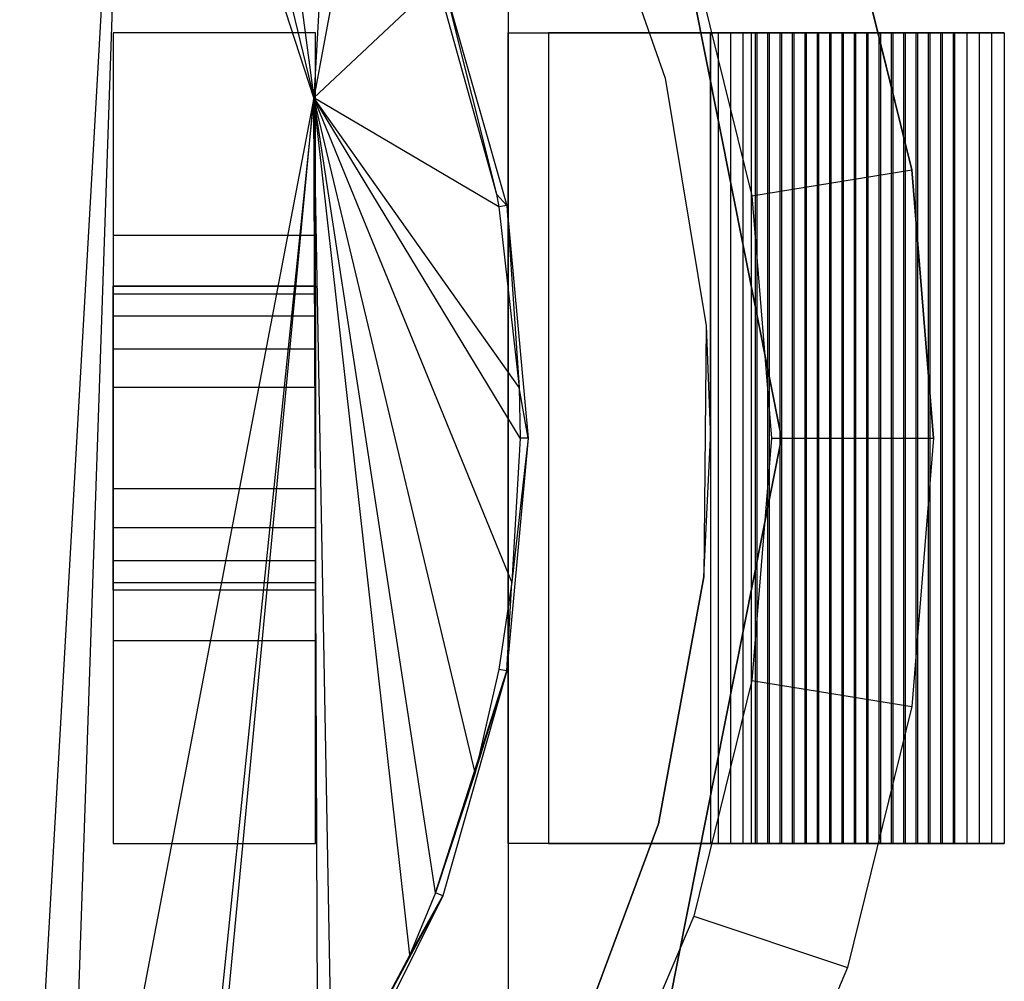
# Model space of a CAD drawing. Extents: x -3.54 to 3.54, y 0.19 to 5.65.
# Tile 51 of 62: x -1.9 to -1.71, y 4.56 to 4.75. Entities that reach past the tile are written whole.
import ezdxf

# ---------------------------------------------------------------- set-up
doc = ezdxf.new("R2010")
doc.units = 0
doc.header["$MEASUREMENT"] = 0
doc.layers.get('0').update_dxf_attribs({"color": 13, "linetype": 'CONTINUOUS'})

# ---------------------------------------------------------------- blocks, each defined once
blk = doc.blocks.new('EASY_RIGHT_PM_STL')
at = {"color": 0}
for p, q in [((-1.87886, 4.8428, 4.78691), (-1.90004, 4.47066, 4.78588)), ((-1.87886, 4.8428, 4.78691), (-1.90004, 4.47066, 4.78588)), ((-1.87886, 4.8428, 4.78691), (-1.89132, 4.47746, 4.78636)), ((-1.87886, 4.8428, 4.78691), (-1.89132, 4.47746, 4.78636)), ((-1.84289, 4.73174, 4.78767), (-1.87886, 4.8428, 4.78691)), ((-1.84289, 4.73174, 4.78767), (-1.87886, 4.8428, 4.78691)), ((-1.86654, 4.83033, 4.78731), (-1.84289, 4.73174, 4.78767)), ((-1.86654, 4.83033, 4.78731), (-1.84289, 4.73174, 4.78767)), ((-1.85384, 4.81528, 4.78757), (-1.84289, 4.73174, 4.78767)), ((-1.85384, 4.81528, 4.78757), (-1.84289, 4.73174, 4.78767)), ((-1.80512, 4.79946, 5.0126), (-1.80512, 4.53174, 5.0126)), ((-1.80512, 4.79946, 5.0126), (-1.80512, 4.53174, 5.0126)), ((-1.80512, 4.79946, 5.27638), (-1.80512, 4.74434, 5.27638)), ((-1.80512, 4.79946, 5.27638), (-1.80512, 4.74434, 5.27638)), ((-1.83929, 4.79436, 4.78768), (-1.84289, 4.73174, 4.78767)), ((-1.83929, 4.79436, 4.78768), (-1.84289, 4.73174, 4.78767)), ((-1.83315, 4.78384, 4.78767), (-1.84289, 4.73174, 4.78767)), ((-1.83315, 4.78384, 4.78767), (-1.84289, 4.73174, 4.78767)), ((-1.79075, 4.78157, 4.85906), (-1.77458, 4.73554, 4.85906)), ((-1.79075, 4.78157, 5.0126), (-1.77458, 4.73554, 5.0126)), ((-1.79075, 4.78157, 4.85906), (-1.77458, 4.73554, 4.85906)), ((-1.79075, 4.78157, 5.0126), (-1.77458, 4.73554, 5.0126)), ((-1.75197, 4.6656, 4.85906), (-1.77445, 4.77859, 4.85906)), ((-1.77445, 4.77859, 4.9378), (-1.75197, 4.6656, 4.9378)), ((-1.75197, 4.6656, 4.85906), (-1.77445, 4.77859, 4.85906)), ((-1.77445, 4.77859, 4.9378), (-1.75197, 4.6656, 4.9378)), ((-1.72665, 4.7177, 4.85906), (-1.73916, 4.76845, 4.85906)), ((-1.73916, 4.76845, 4.82756), (-1.72665, 4.7177, 4.82756)), ((-1.72665, 4.7177, 4.85906), (-1.73916, 4.76845, 4.85906)), ((-1.73916, 4.76845, 4.82756), (-1.72665, 4.7177, 4.82756)), ((-1.76903, 4.75848, 4.79606), (-1.75774, 4.71265, 4.79606)), ((-1.76903, 4.75848, 4.79606), (-1.75774, 4.71265, 4.79606)), ((-1.8178, 4.75449, 4.79606), (-1.80738, 4.71301, 4.78723)), ((-1.8178, 4.75449, 4.79606), (-1.80738, 4.71301, 4.78723)), ((-1.8178, 4.75449, 4.79606), (-1.80537, 4.71081, 4.79606)), ((-1.8178, 4.75449, 4.79606), (-1.80537, 4.71081, 4.79606)), ((-1.8192, 4.75394, 4.78751), (-1.84289, 4.73174, 4.78767)), ((-1.8192, 4.75394, 4.78751), (-1.84289, 4.73174, 4.78767)), ((-1.81752, 4.74946, 4.78748), (-1.80738, 4.71301, 4.78723)), ((-1.81752, 4.74946, 4.78748), (-1.80738, 4.71301, 4.78723)), ((-1.84252, 4.74434, 5.5126), (-1.88189, 4.74434, 5.5126)), ((-1.88189, 4.74434, 5.5126), (-1.88189, 4.70497, 5.55197)), ((-1.84252, 4.74434, 5.27638), (-1.88189, 4.74434, 5.27638)), ((-1.88189, 4.74434, 5.27638), (-1.88189, 4.74434, 5.5126)), ((-1.84252, 4.74434, 5.5126), (-1.88189, 4.74434, 5.5126)), ((-1.88189, 4.74434, 5.27638), (-1.88189, 4.74434, 5.5126)), ((-1.88189, 4.74434, 5.27638), (-1.88189, 4.58686, 5.27638)), ((-1.88189, 4.74434, 5.5126), (-1.88189, 4.70497, 5.55197)), ((-1.88189, 4.74434, 5.27638), (-1.88189, 4.58686, 5.27638)), ((-1.84252, 4.74434, 5.27638), (-1.88189, 4.74434, 5.27638)), ((-1.84252, 4.70497, 5.55197), (-1.84252, 4.74434, 5.5126)), ((-1.84252, 4.74434, 5.5126), (-1.84252, 4.74434, 5.27638)), ((-1.84252, 4.58686, 5.27638), (-1.84252, 4.74434, 5.27638)), ((-1.84252, 4.74434, 5.5126), (-1.84252, 4.74434, 5.27638)), ((-1.84252, 4.70497, 5.55197), (-1.84252, 4.74434, 5.5126)), ((-1.84252, 4.58686, 5.27638), (-1.84252, 4.74434, 5.27638)), ((-1.80512, 4.58686, 5.21326), (-1.80512, 4.74434, 5.21326)), ((-1.80512, 4.74434, 5.21326), (-1.73767, 4.74434, 5.0124)), ((-1.80512, 4.74434, 5.21326), (-1.73767, 4.74434, 5.0124)), ((-1.80512, 4.74434, 5.21326), (-1.80512, 4.74434, 5.27638)), ((-1.80512, 4.74434, 5.27638), (-1.79724, 4.74434, 5.27638)), ((-1.80512, 4.74434, 5.21326), (-1.80512, 4.74434, 5.27638)), ((-1.80512, 4.58686, 5.21326), (-1.80512, 4.74434, 5.21326)), ((-1.80512, 4.74434, 5.27638), (-1.79724, 4.74434, 5.27638)), ((-1.79724, 4.74434, 5.27638), (-1.79724, 4.58686, 5.27638)), ((-1.70866, 4.74434, 5.0126), (-1.79724, 4.74434, 5.27638)), ((-1.70866, 4.74434, 5.0126), (-1.79724, 4.74434, 5.27638)), ((-1.79724, 4.74434, 5.27638), (-1.79724, 4.58686, 5.27638)), ((-1.76575, 4.6656, 4.85906), (-1.76575, 4.74434, 4.85906)), ((-1.76575, 4.74434, 4.85906), (-1.75787, 4.74434, 4.85906)), ((-1.76575, 4.74434, 4.92478), (-1.76575, 4.58686, 4.92478)), ((-1.73767, 4.74434, 5.0124), (-1.76575, 4.74434, 4.92478)), ((-1.76575, 4.74434, 4.92478), (-1.76575, 4.58686, 4.92478)), ((-1.76575, 4.74434, 4.92478), (-1.76575, 4.74434, 4.85906)), ((-1.76575, 4.6656, 4.85906), (-1.76575, 4.74434, 4.85906)), ((-1.76575, 4.74434, 4.85906), (-1.75787, 4.74434, 4.85906)), ((-1.76575, 4.74434, 4.92478), (-1.76575, 4.74434, 4.85906)), ((-1.73767, 4.74434, 5.0124), (-1.76575, 4.74434, 4.92478)), ((-1.76423, 4.58686, 4.86504), (-1.76423, 4.74434, 4.86504)), ((-1.76423, 4.74434, 4.86504), (-1.76182, 4.74434, 4.87253)), ((-1.76423, 4.58686, 4.86504), (-1.76423, 4.74434, 4.86504)), ((-1.75673, 4.74434, 4.86263), (-1.76423, 4.74434, 4.86504)), ((-1.76423, 4.74434, 4.86504), (-1.76182, 4.74434, 4.87253)), ((-1.75673, 4.74434, 4.86263), (-1.76423, 4.74434, 4.86504)), ((-1.76182, 4.58686, 4.87253), (-1.76182, 4.74434, 4.87253)), ((-1.76182, 4.74434, 4.87253), (-1.75432, 4.74434, 4.87013)), ((-1.76182, 4.58686, 4.87253), (-1.76182, 4.74434, 4.87253)), ((-1.76182, 4.74434, 4.87253), (-1.75432, 4.74434, 4.87013)), ((-1.75942, 4.58686, 4.88003), (-1.75942, 4.74434, 4.88003)), ((-1.75942, 4.74434, 4.88003), (-1.75702, 4.74434, 4.88753)), ((-1.75942, 4.58686, 4.88003), (-1.75942, 4.74434, 4.88003)), ((-1.75192, 4.74434, 4.87763), (-1.75942, 4.74434, 4.88003)), ((-1.75942, 4.74434, 4.88003), (-1.75702, 4.74434, 4.88753)), ((-1.75192, 4.74434, 4.87763), (-1.75942, 4.74434, 4.88003)), ((-1.75787, 4.74434, 4.85906), (-1.75787, 4.58686, 4.85906)), ((-1.75787, 4.74434, 4.85906), (-1.75787, 4.58686, 4.85906)), ((-1.75787, 4.74434, 4.85906), (-1.75673, 4.74434, 4.86263)), ((-1.75787, 4.74434, 4.85906), (-1.75673, 4.74434, 4.86263)), ((-1.75702, 4.58686, 4.88753), (-1.75702, 4.74434, 4.88753)), ((-1.75702, 4.74434, 4.88753), (-1.74952, 4.74434, 4.88513)), ((-1.75702, 4.58686, 4.88753), (-1.75702, 4.74434, 4.88753)), ((-1.75702, 4.74434, 4.88753), (-1.74952, 4.74434, 4.88513)), ((-1.75673, 4.58686, 4.86263), (-1.75673, 4.74434, 4.86263)), ((-1.75673, 4.58686, 4.86263), (-1.75673, 4.74434, 4.86263)), ((-1.75461, 4.58686, 4.89503), (-1.75461, 4.74434, 4.89503)), ((-1.75461, 4.74434, 4.89503), (-1.75221, 4.74434, 4.90253)), ((-1.75461, 4.58686, 4.89503), (-1.75461, 4.74434, 4.89503)), ((-1.74711, 4.74434, 4.89263), (-1.75461, 4.74434, 4.89503)), ((-1.75461, 4.74434, 4.89503), (-1.75221, 4.74434, 4.90253)), ((-1.74711, 4.74434, 4.89263), (-1.75461, 4.74434, 4.89503)), ((-1.75432, 4.58686, 4.87013), (-1.75432, 4.74434, 4.87013)), ((-1.75432, 4.74434, 4.87013), (-1.75192, 4.74434, 4.87763)), ((-1.75432, 4.58686, 4.87013), (-1.75432, 4.74434, 4.87013)), ((-1.75432, 4.74434, 4.87013), (-1.75192, 4.74434, 4.87763)), ((-1.75221, 4.58686, 4.90253), (-1.75221, 4.74434, 4.90253)), ((-1.75221, 4.74434, 4.90253), (-1.74471, 4.74434, 4.90012)), ((-1.75221, 4.58686, 4.90253), (-1.75221, 4.74434, 4.90253)), ((-1.75221, 4.74434, 4.90253), (-1.74471, 4.74434, 4.90012)), ((-1.75192, 4.58686, 4.87763), (-1.75192, 4.74434, 4.87763)), ((-1.75192, 4.58686, 4.87763), (-1.75192, 4.74434, 4.87763)), ((-1.74981, 4.58686, 4.91003), (-1.74981, 4.74434, 4.91003)), ((-1.74981, 4.74434, 4.91003), (-1.7474, 4.74434, 4.91752)), ((-1.74981, 4.58686, 4.91003), (-1.74981, 4.74434, 4.91003)), ((-1.74231, 4.74434, 4.90762), (-1.74981, 4.74434, 4.91003)), ((-1.74981, 4.74434, 4.91003), (-1.7474, 4.74434, 4.91752)), ((-1.74231, 4.74434, 4.90762), (-1.74981, 4.74434, 4.91003)), ((-1.74952, 4.58686, 4.88513), (-1.74952, 4.74434, 4.88513)), ((-1.74952, 4.74434, 4.88513), (-1.74711, 4.74434, 4.89263)), ((-1.74952, 4.58686, 4.88513), (-1.74952, 4.74434, 4.88513)), ((-1.74952, 4.74434, 4.88513), (-1.74711, 4.74434, 4.89263)), ((-1.7474, 4.58686, 4.91752), (-1.7474, 4.74434, 4.91752)), ((-1.7474, 4.74434, 4.91752), (-1.7399, 4.74434, 4.91512)), ((-1.7474, 4.58686, 4.91752), (-1.7474, 4.74434, 4.91752)), ((-1.7474, 4.74434, 4.91752), (-1.7399, 4.74434, 4.91512)), ((-1.74711, 4.58686, 4.89263), (-1.74711, 4.74434, 4.89263)), ((-1.74711, 4.58686, 4.89263), (-1.74711, 4.74434, 4.89263)), ((-1.745, 4.58686, 4.92502), (-1.745, 4.74434, 4.92502)), ((-1.745, 4.74434, 4.92502), (-1.7426, 4.74434, 4.93252)), ((-1.745, 4.58686, 4.92502), (-1.745, 4.74434, 4.92502)), ((-1.7375, 4.74434, 4.92262), (-1.745, 4.74434, 4.92502)), ((-1.745, 4.74434, 4.92502), (-1.7426, 4.74434, 4.93252)), ((-1.7375, 4.74434, 4.92262), (-1.745, 4.74434, 4.92502)), ((-1.74471, 4.58686, 4.90012), (-1.74471, 4.74434, 4.90012)), ((-1.74471, 4.74434, 4.90012), (-1.74231, 4.74434, 4.90762)), ((-1.74471, 4.58686, 4.90012), (-1.74471, 4.74434, 4.90012)), ((-1.74471, 4.74434, 4.90012), (-1.74231, 4.74434, 4.90762)), ((-1.7426, 4.58686, 4.93252), (-1.7426, 4.74434, 4.93252)), ((-1.7426, 4.74434, 4.93252), (-1.7351, 4.74434, 4.93012)), ((-1.7426, 4.58686, 4.93252), (-1.7426, 4.74434, 4.93252)), ((-1.7426, 4.74434, 4.93252), (-1.7351, 4.74434, 4.93012)), ((-1.74231, 4.58686, 4.90762), (-1.74231, 4.74434, 4.90762)), ((-1.74231, 4.58686, 4.90762), (-1.74231, 4.74434, 4.90762)), ((-1.74019, 4.58686, 4.94002), (-1.74019, 4.74434, 4.94002)), ((-1.74019, 4.74434, 4.94002), (-1.73779, 4.74434, 4.94752)), ((-1.74019, 4.58686, 4.94002), (-1.74019, 4.74434, 4.94002)), ((-1.73269, 4.74434, 4.93762), (-1.74019, 4.74434, 4.94002)), ((-1.74019, 4.74434, 4.94002), (-1.73779, 4.74434, 4.94752)), ((-1.73269, 4.74434, 4.93762), (-1.74019, 4.74434, 4.94002)), ((-1.7399, 4.58686, 4.91512), (-1.7399, 4.74434, 4.91512)), ((-1.7399, 4.74434, 4.91512), (-1.7375, 4.74434, 4.92262)), ((-1.7399, 4.58686, 4.91512), (-1.7399, 4.74434, 4.91512)), ((-1.7399, 4.74434, 4.91512), (-1.7375, 4.74434, 4.92262)), ((-1.73779, 4.58686, 4.94752), (-1.73779, 4.74434, 4.94752)), ((-1.73779, 4.74434, 4.94752), (-1.73029, 4.74434, 4.94511)), ((-1.73779, 4.58686, 4.94752), (-1.73779, 4.74434, 4.94752)), ((-1.73779, 4.74434, 4.94752), (-1.73029, 4.74434, 4.94511)), ((-1.73767, 4.58686, 5.0124), (-1.73767, 4.74434, 5.0124)), ((-1.73767, 4.58686, 5.0124), (-1.73767, 4.74434, 5.0124)), ((-1.7375, 4.58686, 4.92262), (-1.7375, 4.74434, 4.92262)), ((-1.7375, 4.58686, 4.92262), (-1.7375, 4.74434, 4.92262)), ((-1.73539, 4.58686, 4.95502), (-1.73539, 4.74434, 4.95502)), ((-1.73539, 4.74434, 4.95502), (-1.73298, 4.74434, 4.96251)), ((-1.73539, 4.58686, 4.95502), (-1.73539, 4.74434, 4.95502)), ((-1.72789, 4.74434, 4.95261), (-1.73539, 4.74434, 4.95502)), ((-1.73539, 4.74434, 4.95502), (-1.73298, 4.74434, 4.96251)), ((-1.72789, 4.74434, 4.95261), (-1.73539, 4.74434, 4.95502)), ((-1.7351, 4.58686, 4.93012), (-1.7351, 4.74434, 4.93012)), ((-1.7351, 4.74434, 4.93012), (-1.73269, 4.74434, 4.93762)), ((-1.7351, 4.58686, 4.93012), (-1.7351, 4.74434, 4.93012)), ((-1.7351, 4.74434, 4.93012), (-1.73269, 4.74434, 4.93762)), ((-1.73298, 4.58686, 4.96251), (-1.73298, 4.74434, 4.96251)), ((-1.73298, 4.74434, 4.96251), (-1.72548, 4.74434, 4.96011)), ((-1.73298, 4.58686, 4.96251), (-1.73298, 4.74434, 4.96251)), ((-1.73298, 4.74434, 4.96251), (-1.72548, 4.74434, 4.96011)), ((-1.73269, 4.58686, 4.93762), (-1.73269, 4.74434, 4.93762)), ((-1.73269, 4.58686, 4.93762), (-1.73269, 4.74434, 4.93762)), ((-1.73058, 4.58686, 4.97001), (-1.73058, 4.74434, 4.97001)), ((-1.73058, 4.74434, 4.97001), (-1.72818, 4.74434, 4.97751)), ((-1.73058, 4.58686, 4.97001), (-1.73058, 4.74434, 4.97001)), ((-1.72308, 4.74434, 4.96761), (-1.73058, 4.74434, 4.97001)), ((-1.73058, 4.74434, 4.97001), (-1.72818, 4.74434, 4.97751)), ((-1.72308, 4.74434, 4.96761), (-1.73058, 4.74434, 4.97001)), ((-1.73029, 4.58686, 4.94511), (-1.73029, 4.74434, 4.94511)), ((-1.73029, 4.74434, 4.94511), (-1.72789, 4.74434, 4.95261)), ((-1.73029, 4.58686, 4.94511), (-1.73029, 4.74434, 4.94511)), ((-1.73029, 4.74434, 4.94511), (-1.72789, 4.74434, 4.95261)), ((-1.72818, 4.58686, 4.97751), (-1.72818, 4.74434, 4.97751)), ((-1.72818, 4.74434, 4.97751), (-1.72068, 4.74434, 4.97511)), ((-1.72818, 4.58686, 4.97751), (-1.72818, 4.74434, 4.97751)), ((-1.72818, 4.74434, 4.97751), (-1.72068, 4.74434, 4.97511)), ((-1.72789, 4.58686, 4.95261), (-1.72789, 4.74434, 4.95261)), ((-1.72789, 4.58686, 4.95261), (-1.72789, 4.74434, 4.95261)), ((-1.72577, 4.58686, 4.98501), (-1.72577, 4.74434, 4.98501)), ((-1.72577, 4.74434, 4.98501), (-1.72337, 4.74434, 4.99251)), ((-1.72577, 4.58686, 4.98501), (-1.72577, 4.74434, 4.98501)), ((-1.71827, 4.74434, 4.9826), (-1.72577, 4.74434, 4.98501)), ((-1.72577, 4.74434, 4.98501), (-1.72337, 4.74434, 4.99251)), ((-1.71827, 4.74434, 4.9826), (-1.72577, 4.74434, 4.98501)), ((-1.72548, 4.58686, 4.96011), (-1.72548, 4.74434, 4.96011)), ((-1.72548, 4.74434, 4.96011), (-1.72308, 4.74434, 4.96761)), ((-1.72548, 4.58686, 4.96011), (-1.72548, 4.74434, 4.96011)), ((-1.72548, 4.74434, 4.96011), (-1.72308, 4.74434, 4.96761)), ((-1.72337, 4.58686, 4.99251), (-1.72337, 4.74434, 4.99251)), ((-1.72337, 4.74434, 4.99251), (-1.71587, 4.74434, 4.9901)), ((-1.72337, 4.58686, 4.99251), (-1.72337, 4.74434, 4.99251)), ((-1.72337, 4.74434, 4.99251), (-1.71587, 4.74434, 4.9901)), ((-1.72308, 4.58686, 4.96761), (-1.72308, 4.74434, 4.96761)), ((-1.72308, 4.58686, 4.96761), (-1.72308, 4.74434, 4.96761)), ((-1.72097, 4.58686, 5.00001), (-1.72097, 4.74434, 5.00001)), ((-1.72097, 4.74434, 5.00001), (-1.71856, 4.74434, 5.0075)), ((-1.72097, 4.58686, 5.00001), (-1.72097, 4.74434, 5.00001)), ((-1.71347, 4.74434, 4.9976), (-1.72097, 4.74434, 5.00001)), ((-1.72097, 4.74434, 5.00001), (-1.71856, 4.74434, 5.0075)), ((-1.71347, 4.74434, 4.9976), (-1.72097, 4.74434, 5.00001)), ((-1.72068, 4.58686, 4.97511), (-1.72068, 4.74434, 4.97511)), ((-1.72068, 4.74434, 4.97511), (-1.71827, 4.74434, 4.9826)), ((-1.72068, 4.58686, 4.97511), (-1.72068, 4.74434, 4.97511)), ((-1.72068, 4.74434, 4.97511), (-1.71827, 4.74434, 4.9826)), ((-1.71856, 4.58686, 5.0075), (-1.71856, 4.74434, 5.0075)), ((-1.71856, 4.74434, 5.0075), (-1.71106, 4.74434, 5.0051)), ((-1.71856, 4.58686, 5.0075), (-1.71856, 4.74434, 5.0075)), ((-1.71856, 4.74434, 5.0075), (-1.71106, 4.74434, 5.0051)), ((-1.71827, 4.58686, 4.9826), (-1.71827, 4.74434, 4.9826)), ((-1.71827, 4.58686, 4.9826), (-1.71827, 4.74434, 4.9826)), ((-1.71587, 4.58686, 4.9901), (-1.71587, 4.74434, 4.9901)), ((-1.71587, 4.74434, 4.9901), (-1.71347, 4.74434, 4.9976)), ((-1.71587, 4.58686, 4.9901), (-1.71587, 4.74434, 4.9901)), ((-1.71587, 4.74434, 4.9901), (-1.71347, 4.74434, 4.9976)), ((-1.71347, 4.58686, 4.9976), (-1.71347, 4.74434, 4.9976)), ((-1.71347, 4.58686, 4.9976), (-1.71347, 4.74434, 4.9976)), ((-1.71106, 4.58686, 5.0051), (-1.71106, 4.74434, 5.0051)), ((-1.71106, 4.74434, 5.0051), (-1.70866, 4.74434, 5.0126)), ((-1.71106, 4.58686, 5.0051), (-1.71106, 4.74434, 5.0051)), ((-1.71106, 4.74434, 5.0051), (-1.70866, 4.74434, 5.0126)), ((-1.70866, 4.74434, 5.0126), (-1.70866, 4.58686, 5.0126)), ((-1.70866, 4.74434, 5.0126), (-1.70866, 4.58686, 5.0126)), ((-1.77458, 4.73554, 4.85906), (-1.7666, 4.68742, 4.85906)), ((-1.77458, 4.73554, 5.0126), (-1.77458, 4.73554, 4.85906)), ((-1.77458, 4.73554, 5.0126), (-1.7666, 4.68742, 5.0126)), ((-1.77458, 4.73554, 4.85906), (-1.7666, 4.68742, 4.85906)), ((-1.77458, 4.73554, 5.0126), (-1.77458, 4.73554, 4.85906)), ((-1.77458, 4.73554, 5.0126), (-1.7666, 4.68742, 5.0126)), ((-1.84289, 4.73174, 4.78767), (-1.89132, 4.47746, 4.78636)), ((-1.84289, 4.73174, 4.78767), (-1.89132, 4.47746, 4.78636)), ((-1.84289, 4.73174, 4.78767), (-1.86654, 4.50087, 4.78731)), ((-1.84289, 4.73174, 4.78767), (-1.86654, 4.50087, 4.78731)), ((-1.86457, 4.50304, 4.78736), (-1.84289, 4.73174, 4.78767)), ((-1.86457, 4.50304, 4.78736), (-1.84289, 4.73174, 4.78767)), ((-1.8069, 4.71052, 4.78722), (-1.84289, 4.73174, 4.78767)), ((-1.8069, 4.71052, 4.78722), (-1.84289, 4.73174, 4.78767)), ((-1.80296, 4.67542, 4.7871), (-1.84289, 4.73174, 4.78767)), ((-1.80296, 4.67542, 4.7871), (-1.84289, 4.73174, 4.78767)), ((-1.80276, 4.6656, 4.78709), (-1.84289, 4.73174, 4.78767)), ((-1.80436, 4.63761, 4.78714), (-1.84289, 4.73174, 4.78767)), ((-1.80276, 4.6656, 4.78709), (-1.84289, 4.73174, 4.78767)), ((-1.81152, 4.60058, 4.78735), (-1.84289, 4.73174, 4.78767)), ((-1.80436, 4.63761, 4.78714), (-1.84289, 4.73174, 4.78767)), ((-1.8192, 4.57725, 4.78751), (-1.84289, 4.73174, 4.78767)), ((-1.81152, 4.60058, 4.78735), (-1.84289, 4.73174, 4.78767)), ((-1.8192, 4.57725, 4.78751), (-1.84289, 4.73174, 4.78767)), ((-1.82421, 4.56524, 4.78759), (-1.84289, 4.73174, 4.78767)), ((-1.82421, 4.56524, 4.78759), (-1.84289, 4.73174, 4.78767)), ((-1.83929, 4.53684, 4.78768), (-1.84289, 4.73174, 4.78767)), ((-1.84206, 4.53247, 4.78768), (-1.84289, 4.73174, 4.78767)), ((-1.83929, 4.53684, 4.78768), (-1.84289, 4.73174, 4.78767)), ((-1.84206, 4.53247, 4.78768), (-1.84289, 4.73174, 4.78767)), ((-1.75774, 4.71265, 4.79606), (-1.72665, 4.7177, 4.82756)), ((-1.75774, 4.71265, 4.79606), (-1.72665, 4.7177, 4.82756)), ((-1.72244, 4.6656, 4.85906), (-1.72665, 4.7177, 4.85906)), ((-1.72665, 4.7177, 4.82756), (-1.72244, 4.6656, 4.82756)), ((-1.72665, 4.7177, 4.85906), (-1.72665, 4.7177, 4.82756)), ((-1.72244, 4.6656, 4.85906), (-1.72665, 4.7177, 4.85906)), ((-1.72665, 4.7177, 4.82756), (-1.72244, 4.6656, 4.82756)), ((-1.72665, 4.7177, 4.85906), (-1.72665, 4.7177, 4.82756)), ((-1.80738, 4.71301, 4.78723), (-1.8069, 4.71052, 4.78722)), ((-1.80537, 4.71081, 4.79606), (-1.80738, 4.71301, 4.78723)), ((-1.80537, 4.71081, 4.79606), (-1.80738, 4.71301, 4.78723)), ((-1.80738, 4.71301, 4.78723), (-1.8069, 4.71052, 4.78722)), ((-1.75774, 4.71265, 4.79606), (-1.75394, 4.6656, 4.79606)), ((-1.75774, 4.71265, 4.79606), (-1.75394, 4.6656, 4.79606)), ((-1.80537, 4.71081, 4.79606), (-1.8069, 4.71052, 4.78722)), ((-1.80537, 4.71081, 4.79606), (-1.8069, 4.71052, 4.78722)), ((-1.8069, 4.71052, 4.78722), (-1.80296, 4.67542, 4.7871)), ((-1.8069, 4.71052, 4.78722), (-1.80296, 4.67542, 4.7871)), ((-1.80537, 4.71081, 4.79606), (-1.80296, 4.67542, 4.7871)), ((-1.80537, 4.71081, 4.79606), (-1.80296, 4.67542, 4.7871)), ((-1.80537, 4.71081, 4.79606), (-1.80118, 4.6656, 4.79606)), ((-1.80537, 4.71081, 4.79606), (-1.80118, 4.6656, 4.79606)), ((-1.84252, 4.70497, 5.55197), (-1.88189, 4.70497, 5.55197)), ((-1.88189, 4.70497, 5.55197), (-1.88189, 4.62623, 5.55197)), ((-1.84252, 4.70497, 5.55197), (-1.88189, 4.70497, 5.55197)), ((-1.88189, 4.70497, 5.55197), (-1.88189, 4.62623, 5.55197)), ((-1.84252, 4.62623, 5.55197), (-1.84252, 4.70497, 5.55197)), ((-1.84252, 4.62623, 5.55197), (-1.84252, 4.70497, 5.55197)), ((-1.88189, 4.69363, 5.4847), (-1.88189, 4.69512, 5.47717)), ((-1.88189, 4.69512, 5.47717), (-1.84252, 4.69512, 5.47717)), ((-1.84252, 4.69512, 5.41811), (-1.88189, 4.69512, 5.41811)), ((-1.88189, 4.69512, 5.41811), (-1.88189, 4.69363, 5.41058)), ((-1.88189, 4.69512, 5.47717), (-1.84252, 4.69512, 5.47717)), ((-1.88189, 4.69512, 5.47717), (-1.88189, 4.69512, 5.41811)), ((-1.84252, 4.69512, 5.41811), (-1.88189, 4.69512, 5.41811)), ((-1.88189, 4.69512, 5.41811), (-1.88189, 4.69363, 5.41058)), ((-1.88189, 4.69512, 5.47717), (-1.88189, 4.69512, 5.41811)), ((-1.88189, 4.69363, 5.4847), (-1.88189, 4.69512, 5.47717)), ((-1.84252, 4.69512, 5.47717), (-1.84252, 4.69363, 5.4847)), ((-1.84252, 4.69363, 5.41058), (-1.84252, 4.69512, 5.41811)), ((-1.84252, 4.69512, 5.41811), (-1.84252, 4.69512, 5.47717)), ((-1.84252, 4.69512, 5.47717), (-1.84252, 4.69363, 5.4847)), ((-1.84252, 4.69512, 5.41811), (-1.84252, 4.69512, 5.47717)), ((-1.84252, 4.69363, 5.41058), (-1.84252, 4.69512, 5.41811)), ((-1.88189, 4.68936, 5.49108), (-1.88189, 4.69363, 5.4847)), ((-1.88189, 4.69363, 5.4847), (-1.84252, 4.69363, 5.4847)), ((-1.88189, 4.69363, 5.4847), (-1.84252, 4.69363, 5.4847)), ((-1.88189, 4.69363, 5.41058), (-1.84252, 4.69363, 5.41058)), ((-1.88189, 4.69363, 5.41058), (-1.84252, 4.69363, 5.41058)), ((-1.88189, 4.69363, 5.41058), (-1.88189, 4.68936, 5.40419)), ((-1.88189, 4.69363, 5.41058), (-1.88189, 4.68936, 5.40419)), ((-1.88189, 4.68936, 5.49108), (-1.88189, 4.69363, 5.4847)), ((-1.84252, 4.69363, 5.4847), (-1.84252, 4.68936, 5.49108)), ((-1.84252, 4.68936, 5.40419), (-1.84252, 4.69363, 5.41058)), ((-1.84252, 4.69363, 5.4847), (-1.84252, 4.68936, 5.49108)), ((-1.84252, 4.68936, 5.40419), (-1.84252, 4.69363, 5.41058)), ((-1.88189, 4.68297, 5.49535), (-1.88189, 4.68936, 5.49108)), ((-1.88189, 4.68936, 5.49108), (-1.84252, 4.68936, 5.49108)), ((-1.88189, 4.68936, 5.49108), (-1.84252, 4.68936, 5.49108)), ((-1.88189, 4.68936, 5.40419), (-1.84252, 4.68936, 5.40419)), ((-1.88189, 4.68936, 5.40419), (-1.84252, 4.68936, 5.40419)), ((-1.88189, 4.68936, 5.40419), (-1.88189, 4.68297, 5.39992)), ((-1.88189, 4.68936, 5.40419), (-1.88189, 4.68297, 5.39992)), ((-1.88189, 4.68297, 5.49535), (-1.88189, 4.68936, 5.49108)), ((-1.84252, 4.68936, 5.49108), (-1.84252, 4.68297, 5.49535)), ((-1.84252, 4.68297, 5.39992), (-1.84252, 4.68936, 5.40419)), ((-1.84252, 4.68936, 5.49108), (-1.84252, 4.68297, 5.49535)), ((-1.84252, 4.68297, 5.39992), (-1.84252, 4.68936, 5.40419)), ((-1.7666, 4.68742, 5.0126), (-1.76704, 4.63864, 5.0126)), ((-1.7666, 4.68742, 5.0126), (-1.76704, 4.63864, 5.0126)), ((-1.7666, 4.68742, 4.85906), (-1.76575, 4.6656, 4.85906)), ((-1.7666, 4.68742, 5.0126), (-1.7666, 4.68742, 4.85906)), ((-1.7666, 4.68742, 5.0126), (-1.7666, 4.68742, 4.85906)), ((-1.7666, 4.68742, 5.0126), (-1.76575, 4.6656, 4.85906)), ((-1.7666, 4.68742, 4.85906), (-1.76575, 4.6656, 4.85906)), ((-1.7666, 4.68742, 5.0126), (-1.76575, 4.6656, 4.85906)), ((-1.88189, 4.67544, 5.49685), (-1.88189, 4.68297, 5.49535)), ((-1.88189, 4.68297, 5.49535), (-1.84252, 4.68297, 5.49535)), ((-1.88189, 4.68297, 5.49535), (-1.84252, 4.68297, 5.49535)), ((-1.88189, 4.68297, 5.39992), (-1.84252, 4.68297, 5.39992)), ((-1.88189, 4.68297, 5.39992), (-1.84252, 4.68297, 5.39992)), ((-1.88189, 4.68297, 5.39992), (-1.88189, 4.67544, 5.39843)), ((-1.88189, 4.68297, 5.39992), (-1.88189, 4.67544, 5.39843)), ((-1.88189, 4.67544, 5.49685), (-1.88189, 4.68297, 5.49535)), ((-1.84252, 4.68297, 5.49535), (-1.84252, 4.67544, 5.49685)), ((-1.84252, 4.67544, 5.39843), (-1.84252, 4.68297, 5.39992)), ((-1.84252, 4.68297, 5.49535), (-1.84252, 4.67544, 5.49685)), ((-1.84252, 4.67544, 5.39843), (-1.84252, 4.68297, 5.39992)), ((-1.84252, 4.67544, 5.49685), (-1.88189, 4.67544, 5.49685)), ((-1.88189, 4.65575, 5.49685), (-1.88189, 4.67544, 5.49685)), ((-1.84252, 4.67544, 5.49685), (-1.88189, 4.67544, 5.49685)), ((-1.84252, 4.67544, 5.39843), (-1.88189, 4.67544, 5.39843)), ((-1.88189, 4.67544, 5.39843), (-1.88189, 4.65575, 5.39843)), ((-1.84252, 4.67544, 5.39843), (-1.88189, 4.67544, 5.39843)), ((-1.88189, 4.67544, 5.39843), (-1.88189, 4.65575, 5.39843)), ((-1.88189, 4.65575, 5.49685), (-1.88189, 4.67544, 5.49685)), ((-1.84252, 4.67544, 5.49685), (-1.84252, 4.65575, 5.49685)), ((-1.84252, 4.65575, 5.39843), (-1.84252, 4.67544, 5.39843)), ((-1.84252, 4.65575, 5.39843), (-1.84252, 4.67544, 5.39843)), ((-1.84252, 4.67544, 5.49685), (-1.84252, 4.65575, 5.49685)), ((-1.80296, 4.67542, 4.7871), (-1.80276, 4.6656, 4.78709)), ((-1.80118, 4.6656, 4.79606), (-1.80296, 4.67542, 4.7871)), ((-1.80118, 4.6656, 4.79606), (-1.80296, 4.67542, 4.7871)), ((-1.80296, 4.67542, 4.7871), (-1.80276, 4.6656, 4.78709)), ((-1.80118, 4.6656, 4.79606), (-1.80537, 4.62038, 4.79606)), ((-1.80118, 4.6656, 4.79606), (-1.80537, 4.62038, 4.79606)), ((-1.80276, 4.6656, 4.78709), (-1.80436, 4.63761, 4.78714)), ((-1.80118, 4.6656, 4.79606), (-1.80436, 4.63761, 4.78714)), ((-1.80276, 4.6656, 4.78709), (-1.80436, 4.63761, 4.78714)), ((-1.80118, 4.6656, 4.79606), (-1.80436, 4.63761, 4.78714)), ((-1.80118, 4.6656, 4.79606), (-1.80276, 4.6656, 4.78709)), ((-1.80118, 4.6656, 4.79606), (-1.80276, 4.6656, 4.78709)), ((-1.77445, 4.5526, 4.85906), (-1.75197, 4.6656, 4.85906)), ((-1.75197, 4.6656, 4.9378), (-1.77445, 4.5526, 4.9378)), ((-1.77445, 4.5526, 4.85906), (-1.75197, 4.6656, 4.85906)), ((-1.75197, 4.6656, 4.9378), (-1.77445, 4.5526, 4.9378)), ((-1.76704, 4.63864, 4.85906), (-1.76575, 4.6656, 4.85906)), ((-1.76704, 4.63864, 5.0126), (-1.76575, 4.6656, 4.85906)), ((-1.76704, 4.63864, 5.0126), (-1.76575, 4.6656, 4.85906)), ((-1.76704, 4.63864, 4.85906), (-1.76575, 4.6656, 4.85906)), ((-1.76575, 4.6656, 4.85906), (-1.76575, 4.58686, 4.85906)), ((-1.76575, 4.6656, 4.85906), (-1.76575, 4.58686, 4.85906)), ((-1.75394, 4.6656, 4.79606), (-1.75774, 4.61855, 4.79606)), ((-1.75394, 4.6656, 4.79606), (-1.75774, 4.61855, 4.79606)), ((-1.75394, 4.6656, 4.79606), (-1.72244, 4.6656, 4.82756)), ((-1.75394, 4.6656, 4.79606), (-1.72244, 4.6656, 4.82756)), ((-1.75197, 4.6656, 4.85906), (-1.75197, 4.6656, 4.9378)), ((-1.75197, 4.6656, 4.85906), (-1.75197, 4.6656, 4.9378)), ((-1.72244, 4.6656, 4.85906), (-1.72665, 4.6135, 4.85906)), ((-1.72244, 4.6656, 4.82756), (-1.72665, 4.6135, 4.82756)), ((-1.72244, 4.6656, 4.85906), (-1.72665, 4.6135, 4.85906)), ((-1.72244, 4.6656, 4.82756), (-1.72665, 4.6135, 4.82756)), ((-1.72244, 4.6656, 4.85906), (-1.72244, 4.6656, 4.82756)), ((-1.72244, 4.6656, 4.85906), (-1.72244, 4.6656, 4.82756)), ((-1.84252, 4.65575, 5.49685), (-1.88189, 4.65575, 5.49685)), ((-1.88189, 4.64822, 5.49535), (-1.88189, 4.65575, 5.49685)), ((-1.84252, 4.65575, 5.49685), (-1.88189, 4.65575, 5.49685)), ((-1.84252, 4.65575, 5.39843), (-1.88189, 4.65575, 5.39843)), ((-1.88189, 4.65575, 5.39843), (-1.88189, 4.64822, 5.39992)), ((-1.84252, 4.65575, 5.39843), (-1.88189, 4.65575, 5.39843)), ((-1.88189, 4.64822, 5.49535), (-1.88189, 4.65575, 5.49685)), ((-1.88189, 4.65575, 5.39843), (-1.88189, 4.64822, 5.39992)), ((-1.84252, 4.65575, 5.49685), (-1.84252, 4.64822, 5.49535)), ((-1.84252, 4.64822, 5.39992), (-1.84252, 4.65575, 5.39843)), ((-1.84252, 4.64822, 5.39992), (-1.84252, 4.65575, 5.39843)), ((-1.84252, 4.65575, 5.49685), (-1.84252, 4.64822, 5.49535)), ((-1.88189, 4.64184, 5.49108), (-1.88189, 4.64822, 5.49535)), ((-1.88189, 4.64822, 5.49535), (-1.84252, 4.64822, 5.49535)), ((-1.88189, 4.64822, 5.49535), (-1.84252, 4.64822, 5.49535)), ((-1.88189, 4.64822, 5.39992), (-1.84252, 4.64822, 5.39992)), ((-1.88189, 4.64822, 5.39992), (-1.84252, 4.64822, 5.39992)), ((-1.88189, 4.64822, 5.39992), (-1.88189, 4.64184, 5.40419)), ((-1.88189, 4.64184, 5.49108), (-1.88189, 4.64822, 5.49535)), ((-1.88189, 4.64822, 5.39992), (-1.88189, 4.64184, 5.40419)), ((-1.84252, 4.64822, 5.49535), (-1.84252, 4.64184, 5.49108)), ((-1.84252, 4.64184, 5.40419), (-1.84252, 4.64822, 5.39992)), ((-1.84252, 4.64184, 5.40419), (-1.84252, 4.64822, 5.39992)), ((-1.84252, 4.64822, 5.49535), (-1.84252, 4.64184, 5.49108)), ((-1.88189, 4.63757, 5.4847), (-1.88189, 4.64184, 5.49108)), ((-1.88189, 4.64184, 5.49108), (-1.84252, 4.64184, 5.49108)), ((-1.88189, 4.64184, 5.49108), (-1.84252, 4.64184, 5.49108)), ((-1.88189, 4.64184, 5.40419), (-1.84252, 4.64184, 5.40419)), ((-1.88189, 4.64184, 5.40419), (-1.84252, 4.64184, 5.40419)), ((-1.88189, 4.64184, 5.40419), (-1.88189, 4.63757, 5.41058)), ((-1.88189, 4.63757, 5.4847), (-1.88189, 4.64184, 5.49108)), ((-1.88189, 4.64184, 5.40419), (-1.88189, 4.63757, 5.41058)), ((-1.84252, 4.64184, 5.49108), (-1.84252, 4.63757, 5.4847)), ((-1.84252, 4.63757, 5.41058), (-1.84252, 4.64184, 5.40419)), ((-1.84252, 4.63757, 5.41058), (-1.84252, 4.64184, 5.40419)), ((-1.84252, 4.64184, 5.49108), (-1.84252, 4.63757, 5.4847)), ((-1.88189, 4.63607, 5.47717), (-1.88189, 4.63757, 5.4847)), ((-1.88189, 4.63757, 5.4847), (-1.84252, 4.63757, 5.4847)), ((-1.88189, 4.63757, 5.4847), (-1.84252, 4.63757, 5.4847)), ((-1.88189, 4.63757, 5.41058), (-1.84252, 4.63757, 5.41058)), ((-1.88189, 4.63757, 5.41058), (-1.84252, 4.63757, 5.41058)), ((-1.88189, 4.63757, 5.41058), (-1.88189, 4.63607, 5.41811)), ((-1.88189, 4.63607, 5.47717), (-1.88189, 4.63757, 5.4847)), ((-1.88189, 4.63757, 5.41058), (-1.88189, 4.63607, 5.41811)), ((-1.84252, 4.63757, 5.4847), (-1.84252, 4.63607, 5.47717)), ((-1.84252, 4.63607, 5.41811), (-1.84252, 4.63757, 5.41058)), ((-1.84252, 4.63607, 5.41811), (-1.84252, 4.63757, 5.41058)), ((-1.84252, 4.63757, 5.4847), (-1.84252, 4.63607, 5.47717)), ((-1.80436, 4.63761, 4.78714), (-1.8069, 4.62067, 4.78722)), ((-1.80436, 4.63761, 4.78714), (-1.8069, 4.62067, 4.78722)), ((-1.80537, 4.62038, 4.79606), (-1.80436, 4.63761, 4.78714)), ((-1.80537, 4.62038, 4.79606), (-1.80436, 4.63761, 4.78714)), ((-1.7759, 4.59067, 4.85906), (-1.76704, 4.63864, 4.85906)), ((-1.76704, 4.63864, 5.0126), (-1.7759, 4.59067, 5.0126)), ((-1.7759, 4.59067, 4.85906), (-1.76704, 4.63864, 4.85906)), ((-1.76704, 4.63864, 5.0126), (-1.7759, 4.59067, 5.0126)), ((-1.76704, 4.63864, 5.0126), (-1.76704, 4.63864, 4.85906)), ((-1.76704, 4.63864, 5.0126), (-1.76704, 4.63864, 4.85906)), ((-1.84252, 4.63607, 5.47717), (-1.88189, 4.63607, 5.47717)), ((-1.84252, 4.63607, 5.41811), (-1.88189, 4.63607, 5.41811)), ((-1.88189, 4.63607, 5.41811), (-1.88189, 4.63607, 5.47717)), ((-1.84252, 4.63607, 5.47717), (-1.88189, 4.63607, 5.47717)), ((-1.84252, 4.63607, 5.41811), (-1.88189, 4.63607, 5.41811)), ((-1.88189, 4.63607, 5.41811), (-1.88189, 4.63607, 5.47717)), ((-1.84252, 4.63607, 5.47717), (-1.84252, 4.63607, 5.41811)), ((-1.84252, 4.63607, 5.47717), (-1.84252, 4.63607, 5.41811)), ((-1.84252, 4.62623, 5.55197), (-1.88189, 4.62623, 5.55197)), ((-1.88189, 4.62623, 5.55197), (-1.88189, 4.58686, 5.5126)), ((-1.84252, 4.62623, 5.55197), (-1.88189, 4.62623, 5.55197)), ((-1.88189, 4.62623, 5.55197), (-1.88189, 4.58686, 5.5126)), ((-1.84252, 4.58686, 5.5126), (-1.84252, 4.62623, 5.55197)), ((-1.84252, 4.58686, 5.5126), (-1.84252, 4.62623, 5.55197)), ((-1.8192, 4.57725, 4.78751), (-1.80537, 4.62038, 4.79606)), ((-1.8192, 4.57725, 4.78751), (-1.80537, 4.62038, 4.79606)), ((-1.80537, 4.62038, 4.79606), (-1.8178, 4.57671, 4.79606)), ((-1.80537, 4.62038, 4.79606), (-1.8178, 4.57671, 4.79606)), ((-1.8069, 4.62067, 4.78722), (-1.81152, 4.60058, 4.78735)), ((-1.8069, 4.62067, 4.78722), (-1.81152, 4.60058, 4.78735)), ((-1.81152, 4.60058, 4.78735), (-1.80537, 4.62038, 4.79606)), ((-1.81152, 4.60058, 4.78735), (-1.80537, 4.62038, 4.79606)), ((-1.80537, 4.62038, 4.79606), (-1.8069, 4.62067, 4.78722)), ((-1.80537, 4.62038, 4.79606), (-1.8069, 4.62067, 4.78722)), ((-1.75774, 4.61855, 4.79606), (-1.76903, 4.57272, 4.79606)), ((-1.75774, 4.61855, 4.79606), (-1.76903, 4.57272, 4.79606)), ((-1.75774, 4.61855, 4.79606), (-1.72665, 4.6135, 4.82756)), ((-1.75774, 4.61855, 4.79606), (-1.72665, 4.6135, 4.82756)), ((-1.72665, 4.6135, 4.85906), (-1.73916, 4.56274, 4.85906)), ((-1.72665, 4.6135, 4.82756), (-1.73916, 4.56274, 4.82756)), ((-1.72665, 4.6135, 4.85906), (-1.73916, 4.56274, 4.85906)), ((-1.72665, 4.6135, 4.82756), (-1.73916, 4.56274, 4.82756)), ((-1.72665, 4.6135, 4.85906), (-1.72665, 4.6135, 4.82756)), ((-1.72665, 4.6135, 4.85906), (-1.72665, 4.6135, 4.82756)), ((-1.81152, 4.60058, 4.78735), (-1.8192, 4.57725, 4.78751)), ((-1.81152, 4.60058, 4.78735), (-1.8192, 4.57725, 4.78751)), ((-1.79292, 4.54495, 4.85906), (-1.7759, 4.59067, 4.85906)), ((-1.7759, 4.59067, 5.0126), (-1.79292, 4.54495, 5.0126)), ((-1.79292, 4.54495, 4.85906), (-1.7759, 4.59067, 4.85906)), ((-1.7759, 4.59067, 5.0126), (-1.79292, 4.54495, 5.0126)), ((-1.7759, 4.59067, 5.0126), (-1.7759, 4.59067, 4.85906)), ((-1.7759, 4.59067, 5.0126), (-1.7759, 4.59067, 4.85906)), ((-1.88189, 4.58686, 5.5126), (-1.84252, 4.58686, 5.5126)), ((-1.88189, 4.58686, 5.27638), (-1.88189, 4.58686, 5.5126)), ((-1.88189, 4.58686, 5.27638), (-1.84252, 4.58686, 5.27638)), ((-1.88189, 4.58686, 5.5126), (-1.84252, 4.58686, 5.5126)), ((-1.88189, 4.58686, 5.27638), (-1.88189, 4.58686, 5.5126)), ((-1.88189, 4.58686, 5.27638), (-1.84252, 4.58686, 5.27638)), ((-1.84252, 4.58686, 5.27638), (-1.84252, 4.58686, 5.5126)), ((-1.84252, 4.58686, 5.27638), (-1.84252, 4.58686, 5.5126)), ((-1.73767, 4.58686, 5.0124), (-1.80512, 4.58686, 5.21326)), ((-1.79724, 4.58686, 5.27638), (-1.80512, 4.58686, 5.27638)), ((-1.80512, 4.58686, 5.27638), (-1.80512, 4.58686, 5.21326)), ((-1.73767, 4.58686, 5.0124), (-1.80512, 4.58686, 5.21326)), ((-1.80512, 4.58686, 5.27638), (-1.80512, 4.58686, 5.21326)), ((-1.80512, 4.58686, 5.27638), (-1.80512, 4.53174, 5.27638)), ((-1.80512, 4.58686, 5.27638), (-1.80512, 4.53174, 5.27638)), ((-1.79724, 4.58686, 5.27638), (-1.80512, 4.58686, 5.27638)), ((-1.79724, 4.58686, 5.27638), (-1.70866, 4.58686, 5.0126)), ((-1.79724, 4.58686, 5.27638), (-1.70866, 4.58686, 5.0126)), ((-1.76575, 4.58686, 4.85906), (-1.75787, 4.58686, 4.85906)), ((-1.76575, 4.58686, 4.92478), (-1.73767, 4.58686, 5.0124)), ((-1.76575, 4.58686, 4.85906), (-1.76575, 4.58686, 4.92478)), ((-1.76575, 4.58686, 4.92478), (-1.73767, 4.58686, 5.0124)), ((-1.76575, 4.58686, 4.85906), (-1.76575, 4.58686, 4.92478)), ((-1.76575, 4.58686, 4.85906), (-1.75787, 4.58686, 4.85906)), ((-1.76182, 4.58686, 4.87253), (-1.76423, 4.58686, 4.86504)), ((-1.76423, 4.58686, 4.86504), (-1.75673, 4.58686, 4.86263)), ((-1.76423, 4.58686, 4.86504), (-1.75673, 4.58686, 4.86263)), ((-1.76182, 4.58686, 4.87253), (-1.76423, 4.58686, 4.86504)), ((-1.75432, 4.58686, 4.87013), (-1.76182, 4.58686, 4.87253)), ((-1.75432, 4.58686, 4.87013), (-1.76182, 4.58686, 4.87253)), ((-1.75702, 4.58686, 4.88753), (-1.75942, 4.58686, 4.88003)), ((-1.75942, 4.58686, 4.88003), (-1.75192, 4.58686, 4.87763)), ((-1.75702, 4.58686, 4.88753), (-1.75942, 4.58686, 4.88003)), ((-1.75942, 4.58686, 4.88003), (-1.75192, 4.58686, 4.87763)), ((-1.75673, 4.58686, 4.86263), (-1.75787, 4.58686, 4.85906)), ((-1.75673, 4.58686, 4.86263), (-1.75787, 4.58686, 4.85906)), ((-1.74952, 4.58686, 4.88513), (-1.75702, 4.58686, 4.88753)), ((-1.74952, 4.58686, 4.88513), (-1.75702, 4.58686, 4.88753)), ((-1.75221, 4.58686, 4.90253), (-1.75461, 4.58686, 4.89503)), ((-1.75461, 4.58686, 4.89503), (-1.74711, 4.58686, 4.89263)), ((-1.75461, 4.58686, 4.89503), (-1.74711, 4.58686, 4.89263)), ((-1.75221, 4.58686, 4.90253), (-1.75461, 4.58686, 4.89503)), ((-1.75192, 4.58686, 4.87763), (-1.75432, 4.58686, 4.87013)), ((-1.75192, 4.58686, 4.87763), (-1.75432, 4.58686, 4.87013)), ((-1.74471, 4.58686, 4.90012), (-1.75221, 4.58686, 4.90253)), ((-1.74471, 4.58686, 4.90012), (-1.75221, 4.58686, 4.90253)), ((-1.7474, 4.58686, 4.91752), (-1.74981, 4.58686, 4.91003)), ((-1.74981, 4.58686, 4.91003), (-1.74231, 4.58686, 4.90762)), ((-1.74981, 4.58686, 4.91003), (-1.74231, 4.58686, 4.90762)), ((-1.7474, 4.58686, 4.91752), (-1.74981, 4.58686, 4.91003)), ((-1.74711, 4.58686, 4.89263), (-1.74952, 4.58686, 4.88513)), ((-1.74711, 4.58686, 4.89263), (-1.74952, 4.58686, 4.88513)), ((-1.7399, 4.58686, 4.91512), (-1.7474, 4.58686, 4.91752)), ((-1.7399, 4.58686, 4.91512), (-1.7474, 4.58686, 4.91752)), ((-1.7426, 4.58686, 4.93252), (-1.745, 4.58686, 4.92502)), ((-1.745, 4.58686, 4.92502), (-1.7375, 4.58686, 4.92262)), ((-1.745, 4.58686, 4.92502), (-1.7375, 4.58686, 4.92262)), ((-1.7426, 4.58686, 4.93252), (-1.745, 4.58686, 4.92502)), ((-1.74231, 4.58686, 4.90762), (-1.74471, 4.58686, 4.90012)), ((-1.74231, 4.58686, 4.90762), (-1.74471, 4.58686, 4.90012)), ((-1.7351, 4.58686, 4.93012), (-1.7426, 4.58686, 4.93252)), ((-1.7351, 4.58686, 4.93012), (-1.7426, 4.58686, 4.93252)), ((-1.73779, 4.58686, 4.94752), (-1.74019, 4.58686, 4.94002)), ((-1.74019, 4.58686, 4.94002), (-1.73269, 4.58686, 4.93762)), ((-1.74019, 4.58686, 4.94002), (-1.73269, 4.58686, 4.93762)), ((-1.73779, 4.58686, 4.94752), (-1.74019, 4.58686, 4.94002)), ((-1.7375, 4.58686, 4.92262), (-1.7399, 4.58686, 4.91512)), ((-1.7375, 4.58686, 4.92262), (-1.7399, 4.58686, 4.91512)), ((-1.73029, 4.58686, 4.94511), (-1.73779, 4.58686, 4.94752)), ((-1.73029, 4.58686, 4.94511), (-1.73779, 4.58686, 4.94752)), ((-1.73298, 4.58686, 4.96251), (-1.73539, 4.58686, 4.95502)), ((-1.73539, 4.58686, 4.95502), (-1.72789, 4.58686, 4.95261)), ((-1.73539, 4.58686, 4.95502), (-1.72789, 4.58686, 4.95261)), ((-1.73298, 4.58686, 4.96251), (-1.73539, 4.58686, 4.95502)), ((-1.73269, 4.58686, 4.93762), (-1.7351, 4.58686, 4.93012)), ((-1.73269, 4.58686, 4.93762), (-1.7351, 4.58686, 4.93012)), ((-1.72548, 4.58686, 4.96011), (-1.73298, 4.58686, 4.96251)), ((-1.72548, 4.58686, 4.96011), (-1.73298, 4.58686, 4.96251)), ((-1.72818, 4.58686, 4.97751), (-1.73058, 4.58686, 4.97001)), ((-1.73058, 4.58686, 4.97001), (-1.72308, 4.58686, 4.96761)), ((-1.73058, 4.58686, 4.97001), (-1.72308, 4.58686, 4.96761)), ((-1.72818, 4.58686, 4.97751), (-1.73058, 4.58686, 4.97001)), ((-1.72789, 4.58686, 4.95261), (-1.73029, 4.58686, 4.94511)), ((-1.72789, 4.58686, 4.95261), (-1.73029, 4.58686, 4.94511)), ((-1.72068, 4.58686, 4.97511), (-1.72818, 4.58686, 4.97751)), ((-1.72068, 4.58686, 4.97511), (-1.72818, 4.58686, 4.97751)), ((-1.72337, 4.58686, 4.99251), (-1.72577, 4.58686, 4.98501)), ((-1.72577, 4.58686, 4.98501), (-1.71827, 4.58686, 4.9826)), ((-1.72577, 4.58686, 4.98501), (-1.71827, 4.58686, 4.9826)), ((-1.72337, 4.58686, 4.99251), (-1.72577, 4.58686, 4.98501)), ((-1.72308, 4.58686, 4.96761), (-1.72548, 4.58686, 4.96011)), ((-1.72308, 4.58686, 4.96761), (-1.72548, 4.58686, 4.96011)), ((-1.71587, 4.58686, 4.9901), (-1.72337, 4.58686, 4.99251)), ((-1.71587, 4.58686, 4.9901), (-1.72337, 4.58686, 4.99251)), ((-1.71856, 4.58686, 5.0075), (-1.72097, 4.58686, 5.00001)), ((-1.72097, 4.58686, 5.00001), (-1.71347, 4.58686, 4.9976)), ((-1.72097, 4.58686, 5.00001), (-1.71347, 4.58686, 4.9976)), ((-1.71856, 4.58686, 5.0075), (-1.72097, 4.58686, 5.00001)), ((-1.71827, 4.58686, 4.9826), (-1.72068, 4.58686, 4.97511)), ((-1.71827, 4.58686, 4.9826), (-1.72068, 4.58686, 4.97511)), ((-1.71106, 4.58686, 5.0051), (-1.71856, 4.58686, 5.0075)), ((-1.71106, 4.58686, 5.0051), (-1.71856, 4.58686, 5.0075)), ((-1.71347, 4.58686, 4.9976), (-1.71587, 4.58686, 4.9901)), ((-1.71347, 4.58686, 4.9976), (-1.71587, 4.58686, 4.9901)), ((-1.70866, 4.58686, 5.0126), (-1.71106, 4.58686, 5.0051)), ((-1.70866, 4.58686, 5.0126), (-1.71106, 4.58686, 5.0051)), ((-1.83929, 4.53684, 4.78768), (-1.8178, 4.57671, 4.79606)), ((-1.83929, 4.53684, 4.78768), (-1.8178, 4.57671, 4.79606)), ((-1.8178, 4.57671, 4.79606), (-1.83804, 4.53606, 4.79606)), ((-1.8178, 4.57671, 4.79606), (-1.83804, 4.53606, 4.79606)), ((-1.8192, 4.57725, 4.78751), (-1.82421, 4.56524, 4.78759)), ((-1.8192, 4.57725, 4.78751), (-1.82421, 4.56524, 4.78759)), ((-1.82421, 4.56524, 4.78759), (-1.8178, 4.57671, 4.79606)), ((-1.82421, 4.56524, 4.78759), (-1.8178, 4.57671, 4.79606)), ((-1.8178, 4.57671, 4.79606), (-1.8192, 4.57725, 4.78751)), ((-1.8178, 4.57671, 4.79606), (-1.8192, 4.57725, 4.78751)), ((-1.76903, 4.57272, 4.79606), (-1.78753, 4.52929, 4.79606)), ((-1.76903, 4.57272, 4.79606), (-1.78753, 4.52929, 4.79606)), ((-1.76903, 4.57272, 4.79606), (-1.73916, 4.56274, 4.82756)), ((-1.76903, 4.57272, 4.79606), (-1.73916, 4.56274, 4.82756)), ((-1.82421, 4.56524, 4.78759), (-1.83929, 4.53684, 4.78768)), ((-1.82421, 4.56524, 4.78759), (-1.83929, 4.53684, 4.78768)), ((-1.73916, 4.56274, 4.85906), (-1.75965, 4.51465, 4.85906)), ((-1.73916, 4.56274, 4.82756), (-1.75965, 4.51465, 4.82756)), ((-1.73916, 4.56274, 4.85906), (-1.75965, 4.51465, 4.85906)), ((-1.73916, 4.56274, 4.82756), (-1.75965, 4.51465, 4.82756)), ((-1.73916, 4.56274, 4.85906), (-1.73916, 4.56274, 4.82756)), ((-1.73916, 4.56274, 4.85906), (-1.73916, 4.56274, 4.82756))]:
    blk.add_line(p, q, dxfattribs=at)

msp = doc.modelspace()

# ---------------------------------------------------------------- block references
at = {"color": 0}
msp.add_blockref('EASY_RIGHT_PM_STL', (0, 0), dxfattribs=at)

doc.saveas('drawing.dxf')
